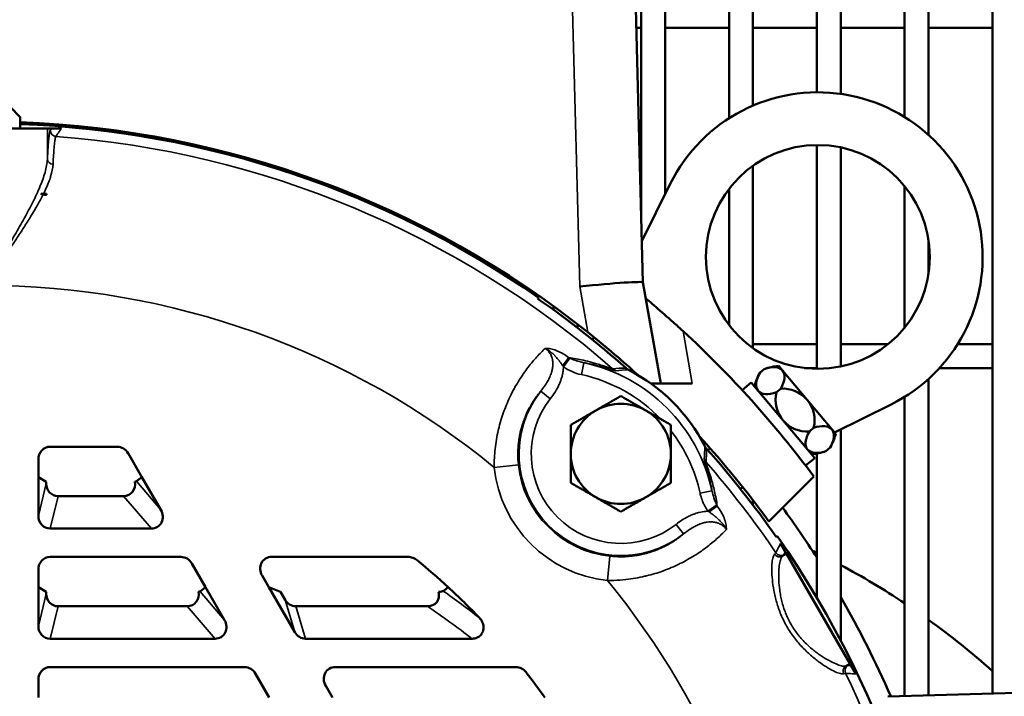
# Model space of a CAD drawing. Header units: inches. Extents: x 1 to 237, y 4 to 150.
# Tile 65 of 166: x 58.5 to 63.35, y 118.12 to 121.46. Entities that reach past the tile are written whole.
import ezdxf

# ---------------------------------------------------------------- set-up
doc = ezdxf.new("R2010")
doc.units = ezdxf.units.IN
doc.header["$LTSCALE"] = 7
doc.header["$MEASUREMENT"] = 0
for name, color, linetype, lineweight in [('Dimension (ANSI)', 7, 'Continuous', 25), ('Visible (ANSI)', 7, 'Continuous', 50), ('Visible Narrow (ANSI)', 7, 'Continuous', 35)]:
    doc.layers.add(name, color=color, linetype=linetype, lineweight=lineweight)
doc.styles.add('Dimension Text', font='tahoma.ttf')
doc.dimstyles.new('Dual Dimension', dxfattribs={"dimscale": 7, "dimtxt": 0.12, "dimasz": 0.098425, "dimexe": 0.125, "dimexo": 0.0625, "dimgap": 0.031496, "dimtad": 0, "dimtih": 1, "dimtoh": 1, "dimrnd": 1e-08, "dimzin": 4, "dimdsep": 46, "dimtxsty": 'Dimension Text', "dimcen": 0.09, "dimdle": 0.393701, "dimclrd": 256, "dimclre": 256, "dimclrt": 256, "dimadec": 0, "dimazin": 1, "dimtfac": 1, "dimtofl": 0, "dimtmove": 0, "dimatfit": 3, "dimfxl": 1, "dimtolj": 1, "dimtzin": 4, "dimlwd": -1, "dimlwe": -1, "dimarcsym": 0})

# ---------------------------------------------------------------- blocks, each defined once
blk = doc.blocks.new('*D9')
at = {"layer": 'Defpoints', "color": 0, "transparency": 16777216}
for p in [(66.3071, 137.1022), (66.3071, 126.7502), (31.7642, 110.5335)]:
    blk.add_point(p, dxfattribs=at)
at = {"layer": 'Dimension (ANSI)', "transparency": 16777216}
for p, q in [((31.7642, 110.971), (31.7642, 137.9772)), ((66.3071, 127.1877), (66.3071, 137.9772)), ((32.4532, 137.1022), (45.1175, 137.1022)), ((65.6181, 137.1022), (52.9538, 137.1022))]:
    blk.add_line(p, q, dxfattribs=at)
for points in [[(32.4532, 137.217), (32.4532, 136.9874), (31.7642, 137.1022)], [(65.6181, 137.217), (65.6181, 136.9874), (66.3071, 137.1022)]]:
    blk.add_solid(points, dxfattribs=at)
at = {"layer": 'Dimension (ANSI)', "transparency": 16777216, "insert": (49.0356, 137.1022), "char_height": 0.84, "attachment_point": 5, "style": 'Dimension Text'}
blk.add_mtext('\\A1;{\\H3.0x;(}\\S34.54^ 877.4 mm;{\\H3.0x;)}', dxfattribs=at)

msp = doc.modelspace()

# ---------------------------------------------------------------- linework, layer by layer
at = {"layer": 'Visible (ANSI)'}
for p, q in [((61.563, 120.4663), (61.563, 126.8093)), ((61.6811, 120.5999), (61.6811, 126.8093)), ((61.9961, 120.9737), (61.9961, 126.8093)), ((62.1142, 121.0362), (62.1142, 126.8093)), ((62.4291, 121.102), (62.4291, 126.8093)), ((62.5473, 121.0941), (62.5473, 126.8093)), ((62.8622, 120.9803), (62.8622, 126.8093)), ((62.9803, 120.8915), (62.9803, 126.8093)), ((63.2953, 118.133), (63.2953, 126.8093)), ((61.5129, 122.3815), (61.5709, 120.1636)), ((61.538, 121.4202), (61.563, 121.4202)), ((61.6811, 121.4202), (61.9961, 121.4202)), ((62.1142, 121.4202), (62.4291, 121.4202)), ((62.5473, 121.4202), (62.8622, 121.4202)), ((62.9803, 121.4202), (63.2953, 121.4202)), ((58.4487, 121.0298), (58.4986, 120.9799)), ((58.4986, 120.9799), (58.4986, 120.9799)), ((58.4986, 120.9799), (58.4986, 120.9232)), ((58.5315, 120.9439), (58.5315, 120.9526)), ((58.6496, 120.9372), (58.6496, 120.946)), ((58.0128, 120.9232), (58.6324, 120.9232)), ((58.6533, 120.9232), (58.6324, 120.9232)), ((58.6533, 120.9232), (58.7018, 120.9232)), ((58.9646, 120.9051), (58.9646, 120.9139)), ((59.0827, 120.8875), (59.0827, 120.8963)), ((59.3976, 120.8258), (59.3976, 120.8347)), ((62.4291, 119.7365), (62.4291, 120.8415)), ((62.5473, 119.7481), (62.5473, 120.8298)), ((59.5158, 120.7969), (59.5158, 120.8059)), ((62.1142, 119.8388), (62.1142, 120.7392)), ((59.8307, 120.7038), (59.8307, 120.713)), ((59.9488, 120.6628), (59.9488, 120.672)), ((61.5656, 120.3675), (61.7064, 120.6508)), ((62.8622, 119.9393), (62.8622, 120.6386)), ((58.6275, 120.6), (58.6274, 120.5998)), ((58.6274, 120.5998), (58.6274, 120.5959)), ((61.9961, 119.9527), (61.9961, 120.6253)), ((60.2638, 120.5357), (60.2638, 120.5453)), ((60.3819, 120.4812), (60.3819, 120.4908)), ((62.9803, 120.2037), (62.9803, 120.3742)), ((60.6969, 120.3158), (60.6969, 120.3258)), ((60.815, 120.2457), (60.815, 120.256)), ((61.5709, 120.1637), (61.6591, 119.6636)), ((61.1299, 120.028), (61.1299, 120.0459)), ((61.248, 119.9391), (61.248, 119.9574)), ((61.3231, 119.8795), (61.3297, 119.8928)), ((62.1142, 119.8585), (62.4291, 119.8585)), ((62.5473, 119.8585), (62.7808, 119.8585)), ((63.1241, 119.8585), (63.2953, 119.8585)), ((62.1698, 119.7355), (62.1489, 119.7179)), ((62.2598, 119.7284), (62.241, 119.7509)), ((62.2598, 119.7284), (62.3817, 119.5832)), ((62.3688, 119.7404), (62.4291, 119.7404)), ((63.0345, 119.7404), (63.2953, 119.7404)), ((61.6111, 119.6636), (61.6591, 119.6636)), ((61.8148, 119.6636), (61.6591, 119.6636)), ((62.1055, 119.6693), (62.0608, 119.6317)), ((62.4186, 119.2962), (62.1055, 119.6693)), ((62.9803, 118.1247), (62.9803, 119.6865)), ((62.2511, 119.6386), (62.2301, 119.621)), ((62.5036, 119.4379), (62.3817, 119.5832)), ((62.8622, 118.1216), (62.8622, 119.5976)), ((62.7962, 119.5609), (62.5169, 119.4221)), ((62.4136, 119.4449), (62.3927, 119.4273)), ((62.5225, 119.4154), (62.5036, 119.4379)), ((62.5473, 118.3947), (62.5473, 119.4372)), ((58.977, 119.3522), (58.6471, 119.3522)), ((61.8916, 119.3351), (61.9027, 119.3444)), ((62.4949, 119.348), (62.474, 119.3304)), ((58.5881, 119.2895), (58.5881, 119.2022)), ((59.0992, 119.2022), (59.0315, 119.3194)), ((62.4186, 119.2962), (62.3738, 119.2587)), ((62.4291, 118.6065), (62.4291, 119.3183)), ((58.6266, 119.1791), (58.5881, 119.2022)), ((58.5881, 119.2022), (58.5881, 119.0101)), ((58.6266, 119.1791), (58.6266, 119.1703)), ((59.0992, 119.2022), (59.0716, 119.1817)), ((59.1928, 119.04), (59.0992, 119.2022)), ((62.4138, 119.2054), (62.192, 118.9836)), ((62.0523, 119.1436), (62.0634, 119.1529)), ((58.685, 119.1083), (59.0089, 119.1083)), ((62.1142, 119.0641), (62.1142, 119.0879)), ((58.6465, 118.9482), (59.1458, 118.9482)), ((62.2502, 118.8744), (62.2738, 118.8335)), ((59.291, 118.8082), (58.6471, 118.8082)), ((60.4124, 118.8082), (59.7391, 118.8082)), ((62.2801, 118.8226), (62.2738, 118.8335)), ((62.2801, 118.8226), (62.5924, 118.2817)), ((58.5881, 118.7455), (58.5881, 118.6582)), ((59.4132, 118.6582), (59.3455, 118.7754)), ((59.6919, 118.7155), (59.725, 118.6582)), ((58.6266, 118.6351), (58.5881, 118.6582)), ((58.5881, 118.6582), (58.5881, 118.4661)), ((59.4132, 118.6582), (59.3857, 118.6377)), ((59.5069, 118.496), (59.4132, 118.6582)), ((59.7828, 118.6351), (59.725, 118.6582)), ((59.725, 118.6582), (59.8531, 118.4362)), ((58.6266, 118.6351), (58.6266, 118.6263)), ((59.7828, 118.6351), (59.8051, 118.5964)), ((58.685, 118.5643), (59.3229, 118.5643)), ((59.8586, 118.5643), (60.5078, 118.5643)), ((58.6465, 118.4042), (59.4599, 118.4042)), ((59.9066, 118.4042), (60.728, 118.4042)), ((59.6051, 118.2642), (58.6471, 118.2642)), ((60.9441, 118.2642), (60.0532, 118.2642)), ((62.5987, 118.2708), (62.5924, 118.2817)), ((62.5987, 118.2708), (62.6223, 118.2299)), ((59.7273, 118.1142), (59.6596, 118.2314)), ((58.5881, 118.2015), (58.5881, 118.1142)), ((60.006, 118.1715), (60.0391, 118.1142)), ((62.78, 118.1195), (63.6878, 118.1433))]:
    msp.add_line(p, q, dxfattribs=at)
msp.add_circle((62.4344, 120.289), 0.5525, dxfattribs=at)
for centre, radius, start, end in [((62.4344, 120.289), 0.813, 296.425, 153.575), ((58.3226, 116.1772), 4.78, 51.4802, 87.8896), ((58.3226, 116.1772), 4.7713, 55.0722, 87.8857), ((58.3226, 116.1772), 4.4332, 86.0573, 86.4083), ((58.3226, 116.1772), 4.4292, 86.0538, 86.2615), ((58.3226, 116.1772), 4.4333, 86.056, 86.2392), ((58.3226, 116.1772), 4.7655, 48.3815, 55.0438), ((58.3226, 116.1772), 5.09, 36.5083, 47.3815), ((58.3226, 116.1772), 4.4347, 53.05796341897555, 53.05799755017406), ((58.3226, 116.1772), 4.7555, 48.357, 48.3571), ((61.5277, 119.7848), 0.0602, 228.3843, 242.9298), ((58.3226, 116.1772), 4.7626, 48.2645329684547, 48.26454530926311), ((61.1068, 118.9614), 0.8645, 27.0729, 62.9271), ((62.3817, 119.5832), 0.269, 149.9517, 165.5067), ((62.262, 119.4827), 0.269, 94.4933, 110.0483), ((62.3817, 119.5832), 0.1562, 165.9808, 220), ((62.262, 119.4827), 0.1562, 40, 94.0192), ((62.262, 119.4827), 0.1562, 345.9808, 40), ((61.4622, 119.3167), 0.2472, 120, 180), ((61.4622, 119.3167), 0.2472, 60, 120), ((61.4622, 119.3167), 0.2472, 0, 60), ((62.3817, 119.5832), 0.1562, 220, 274.0192), ((58.3226, 116.1772), 4.78, 35.9531, 42.4391), ((62.262, 119.4827), 0.269, 329.9517, 345.5067), ((58.3226, 116.1772), 4.7555, 41.6429, 41.643), ((61.9303, 119.3823), 0.0602, 207.0702, 221.6157), ((58.3226, 116.1772), 4.7626, 41.73545469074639, 41.73546703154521), ((58.3226, 116.1772), 4.7655, 34.9562, 41.6185), ((62.3817, 119.5832), 0.269, 274.4933, 290.0483), ((61.4622, 119.3167), 0.2472, 180, 240), ((61.4622, 119.3167), 0.2472, 300, 0), ((61.4622, 119.3167), 0.2472, 240, 300), ((58.3226, 116.1772), 4.875, 32.6093, 36.1309), ((58.3226, 116.1772), 4.7713, 0.3854, 34.9278), ((58.3226, 116.1772), 4.4347, 36.9419, 36.942), ((60.7154, 115.3532), 3.875, 63.752, 64.1299), ((58.3226, 116.1772), 3.375, 47.3166, 50.7805), ((58.3226, 116.1772), 4.6565, 33.46327194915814, 33.46334199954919), ((58.3226, 116.1772), 4.6558, 33.4491, 33.4492), ((60.7154, 115.3532), 3.875, 56.357, 61.7879), ((58.3226, 116.1772), 3.375, 43.6645, 47.3166), ((58.3226, 116.1772), 4.875, 23.4844, 29.9349), ((60.7154, 115.3532), 3.875, 48.258, 54.2325), ((58.3226, 116.1772), 3.375, 35.0244, 37.6351)]:
    msp.add_arc(centre, radius, start, end, dxfattribs=at)
for centre, major_axis, ratio, start_param, end_param in [((58.6289, 120.6486), (0.0243, 0.0498), 0.560317, 2.978081, 3.366905), ((58.604, 120.5991), (-0.0334, 0.0015), 0.069838, 4.430484, 4.825751), ((58.6481, 120.1371), (0, 0.7496), 0.034825, 0.905184, 0.912147), ((61.2596, 120.1323), (0.3113, 0.0313), 0.034629, 0.002573, 1.567309), ((326.9699, -78.1994), (-265.7501, 198.6559), 0.051623, 0.02297, 0.023302), ((62.2598, 119.7284), (-0.1197, -0.1004), 0.5, 5.340372, 6.283185), ((62.1401, 119.628), (0.1197, 0.1004), 0.5, 0, 0.942813), ((62.1401, 119.628), (0.1197, 0.1004), 0.5, 5.340372, 6.283185), ((62.2598, 119.7284), (-0.1197, -0.1004), 0.5, 0, 0.942813), ((62.5036, 119.4379), (-0.1197, -0.1004), 0.5, 5.340372, 6.283185), ((62.3839, 119.3374), (0.1197, 0.1004), 0.5, 0, 0.942813), ((62.3839, 119.3374), (0.1197, 0.1004), 0.5, 5.340372, 6.283185), ((58.6482, 119.2883), (-0.0091, 0.0633), 0.938555, 6.148857, 7.701753), ((58.98, 119.2883), (-0.0245, 0.0596), 0.93054, 4.8558, 5.917828), ((62.5036, 119.4379), (-0.1197, -0.1004), 0.5, 0, 0.942813), ((59.0025, 119.1722), (-0.0432, 0.0506), 0.901928, 2.484745, 4.164495), ((58.9973, 119.1782), (0.0749, 0.0045), 0.089142, 5.802645, 6.147341), ((58.6868, 119.1722), (0.015, 0.0623), 0.936533, 1.822036, 3.363019), ((59.1394, 119.012), (-0.0432, 0.0506), 0.901928, 2.484745, 4.509191), ((58.6483, 119.012), (0.015, 0.0623), 0.936533, 1.822036, 3.363019), ((-136.0539, 384.8244), (198.6559, -265.7501), 0.051623, 6.259883, 6.260215), ((58.6482, 118.7443), (-0.0091, 0.0633), 0.938555, 6.148857, 7.701753), ((59.2941, 118.7443), (-0.0245, 0.0596), 0.93054, 4.8558, 5.917828), ((59.7446, 118.7443), (-0.0393, 0.0529), 0.9107, 5.687919, 7.72694), ((58.6868, 118.6282), (0.015, 0.0623), 0.936533, 1.822036, 3.363019), ((59.3166, 118.6282), (-0.0432, 0.0506), 0.901928, 2.484745, 4.164495), ((59.3114, 118.6342), (0.0749, 0.0045), 0.089142, 5.802645, 6.147341), ((59.8563, 118.6282), (-0.0184, 0.0615), 0.934792, 1.818701, 2.868359), ((58.6483, 118.468), (0.015, 0.0623), 0.936533, 1.822036, 3.363019), ((59.4535, 118.468), (-0.0432, 0.0506), 0.901928, 2.484745, 4.509191), ((59.9043, 118.468), (-0.0184, 0.0615), 0.934792, 1.818701, 2.868359), ((58.6482, 118.2003), (-0.0091, 0.0633), 0.938555, 6.148857, 7.701753), ((59.6082, 118.2003), (-0.0245, 0.0596), 0.93054, 4.8558, 5.917828), ((60.0587, 118.2003), (-0.0393, 0.0529), 0.9107, 5.687919, 7.72694), ((60.9485, 118.2004), (-0.0333, 0.056), 0.921373, 4.843239, 5.782234)]:
    msp.add_ellipse(centre, major_axis=major_axis, ratio=ratio, start_param=start_param, end_param=end_param, dxfattribs=at)
for points, knots in [([(58.4986, 120.9799), (58.4986, 120.9799), (58.4984, 120.98), (58.4977, 120.9806), (58.4972, 120.981), (58.4963, 120.9818), (58.4961, 120.9819), (58.4959, 120.9821)], [0.1009938, 0.1009938, 0.1009938, 0.1009938, 0.11238276, 0.11238276, 0.12377172, 0.12377172, 0.12704893, 0.12704893, 0.12704893, 0.12704893]), ([(61.5849, 120.0843), (61.5849, 120.0843), (61.5862, 120.0832), (61.5913, 120.0789), (61.5951, 120.0757), (61.6095, 120.0636), (61.6232, 120.052), (61.6616, 120.0191), (61.6912, 119.9933), (61.7375, 119.9517), (61.7535, 119.9372), (61.7691, 119.9228)], [-1.9832353, -1.9832353, -1.9832353, -1.9832353, -1.8945654, -1.8945654, -1.8058954, -1.8058954, -1.6285556, -1.6285556, -1.3251337, -1.3251337, -1.1712785, -1.1712785, -1.1712785, -1.1712785]), ([(61.5482, 119.7048), (61.5182, 119.7322), (61.4848, 119.762), (61.4007, 119.8347), (61.3485, 119.878), (61.2995, 119.917)], [-2.3030204, -2.3030204, -2.3030204, -2.3030204, -1.9642661, -1.9642661, -1.4884834, -1.4884834, -1.4884834, -1.4884834]), ([(60.4124, 118.8082), (60.4203, 118.8082), (60.4281, 118.8067), (60.4432, 118.8011), (60.4503, 118.797), (60.4566, 118.7919)], [-0.1223026, -0.1223026, -0.1223026, -0.1223026, -0.0620396, -0.0620396, 0, 0, 0, 0]), ([(60.5078, 118.5643), (60.5131, 118.5643), (60.5184, 118.5649), (60.5292, 118.5675), (60.5346, 118.5697), (60.5451, 118.5759), (60.5499, 118.5801), (60.558, 118.5905), (60.5611, 118.5965), (60.5643, 118.6082), (60.565, 118.6136), (60.5647, 118.6245), (60.5639, 118.6299), (60.5624, 118.6351)], [0, 0, 0, 0, 0.040516, 0.040516, 0.0846025, 0.0846025, 0.1336413, 0.1336413, 0.1850294, 0.1850294, 0.2264165, 0.2264165, 0.2678925, 0.2678925, 0.2678925, 0.2678925]), ([(60.5624, 118.6351), (60.568, 118.6358), (60.573, 118.6365), (60.5808, 118.638), (60.584, 118.6388), (60.585, 118.6395)], [-0.2191708, -0.2191708, -0.2191708, -0.2191708, -0.1095854, -0.1095854, 0, 0, 0, 0]), ([(60.7641, 118.5074), (60.7701, 118.5011), (60.7751, 118.4938), (60.7819, 118.4786), (60.7839, 118.4709), (60.785, 118.4559), (60.7842, 118.4487), (60.7801, 118.4353), (60.7767, 118.4291), (60.7681, 118.4188), (60.763, 118.4146), (60.7526, 118.4089), (60.7476, 118.407), (60.7377, 118.4047), (60.7329, 118.4042), (60.728, 118.4042)], [-0.361515, -0.361515, -0.361515, -0.361515, -0.2953238, -0.2953238, -0.2351091, -0.2351091, -0.1807575, -0.1807575, -0.1276237, -0.1276237, -0.0775837, -0.0775837, -0.037204, -0.037204, 0, 0, 0, 0])]:
    msp.add_open_spline(points, degree=3, knots=knots, dxfattribs=at)
for points, weights in [([(61.3385, 119.5308), (61.3959, 119.564), (61.4622, 119.6022)], [1.49417609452, 1.49417609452, 1.38689907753]), ([(61.4622, 119.6022), (61.5284, 119.564), (61.5858, 119.5308)], [1.38689907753, 1.49417609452, 1.49417609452]), ([(61.2149, 119.4595), (61.2812, 119.4977), (61.3385, 119.5308)], [1.38689907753, 1.49417609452, 1.49417609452]), ([(61.5858, 119.5308), (61.6432, 119.4977), (61.7094, 119.4595)], [1.49417609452, 1.49417609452, 1.38689907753]), ([(61.2149, 119.3167), (61.2149, 119.383), (61.2149, 119.4595)], [1.49417609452, 1.49417609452, 1.38689907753]), ([(61.7094, 119.4595), (61.7094, 119.383), (61.7094, 119.3167)], [1.38689907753, 1.49417609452, 1.49417609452]), ([(61.2149, 119.174), (61.2149, 119.2505), (61.2149, 119.3167)], [1.38689907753, 1.49417609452, 1.49417609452]), ([(61.7094, 119.3167), (61.7094, 119.2505), (61.7094, 119.174)], [1.49417609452, 1.49417609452, 1.38689907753]), ([(61.3385, 119.1026), (61.2812, 119.1357), (61.2149, 119.174)], [1.49417609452, 1.49417609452, 1.38689907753]), ([(61.7094, 119.174), (61.6432, 119.1357), (61.5858, 119.1026)], [1.38689907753, 1.49417609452, 1.49417609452]), ([(61.4622, 119.0312), (61.3959, 119.0695), (61.3385, 119.1026)], [1.38689907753, 1.49417609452, 1.49417609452]), ([(61.5858, 119.1026), (61.5284, 119.0695), (61.4622, 119.0312)], [1.49417609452, 1.49417609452, 1.38689907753])]:
    msp.add_rational_spline(points, weights, degree=2, dxfattribs=at)
msp.add_open_spline([(60.6107, 118.6582), (60.6021, 118.6519), (60.5936, 118.6457), (60.585, 118.6395)], degree=3, dxfattribs=at)
at = {"layer": 'Visible Narrow (ANSI)'}
for p, q in [((61.2596, 120.1432), (61.201, 122.3842)), ((58.4986, 120.9232), (58.4986, 120.9799)), ((58.6324, 120.7714), (58.6324, 120.9232)), ((61.2995, 119.917), (61.2596, 120.1432)), ((61.7691, 119.9228), (61.8148, 119.6636)), ((61.2102, 119.7897), (61.1789, 119.7467)), ((61.2802, 119.7665), (61.2675, 119.7079)), ((61.0668, 119.6261), (61.114, 119.5891)), ((60.9568, 119.2629), (60.8376, 119.2502)), ((59.0716, 119.1817), (59.1928, 119.04)), ((58.5881, 119.0101), (58.6266, 119.1703)), ((61.912, 119.1347), (61.8534, 119.1221)), ((58.685, 119.1083), (58.6465, 118.9482)), ((59.1458, 118.9482), (59.0089, 119.1083)), ((61.9352, 119.0648), (61.8921, 119.0334)), ((61.7715, 118.9213), (61.7346, 118.9686)), ((61.865, 118.841), (61.865, 118.841)), ((61.4084, 118.8114), (61.3957, 118.6921)), ((62.2595, 118.8114), (62.2801, 118.8226)), ((58.5881, 118.4661), (58.6266, 118.6263)), ((59.3857, 118.6377), (59.5069, 118.496)), ((59.8531, 118.4362), (59.8051, 118.5964)), ((58.685, 118.5643), (58.6465, 118.4042)), ((59.4599, 118.4042), (59.3229, 118.5643)), ((59.8586, 118.5643), (59.9066, 118.4042)), ((62.5724, 118.2694), (62.5924, 118.2817))]:
    msp.add_line(p, q, dxfattribs=at)
for centre, radius, start, end in [((58.3226, 116.1772), 4.72, 48.9582, 85.7242), ((58.3226, 116.1772), 3.971, 50.7033, 90), ((61.1068, 118.9614), 0.8236, 12.1481, 77.8519), ((61.1068, 118.9614), 0.7636, 43.6178, 77.8519), ((61.4622, 119.3167), 0.502, 141.96, 308.04), ((61.4622, 119.3167), 0.4421, 141.96, 308.04), ((61.1068, 118.9614), 0.7636, 12.1481, 37.8996), ((58.3226, 116.1772), 4.72, 34.1751, 41.0418), ((61.4622, 119.3167), 0.6281, 186.0766, 263.9234), ((61.4622, 119.3167), 0.5082, 186.0766, 263.9234), ((58.3226, 116.1772), 4.72, 33.68106351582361, 33.68108504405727), ((58.3226, 116.1772), 3.971, 330, 39.2967), ((58.3226, 116.1772), 4.72, 334.2758, 25.8249)]:
    msp.add_arc(centre, radius, start, end, dxfattribs=at)
for centre, major_axis, ratio, start_param, end_param in [((58.6768, 120.9139), (-0.0246, 0.0172), 0.998148, 0.611066, 2.105551), ((58.6624, 120.7714), (-0.03, 0.0015), 0.81502, 0.060267, 1.550674), ((61.1721, 119.7517), (0.0362, 0.0479), 0.045487, 4.746926, 5.76702), ((61.2756, 119.7884), (0.1753, -0.0767), 0.137378, 4.356265, 4.390911), ((61.2574, 119.8002), (-0.0875, 0.1278), 0.613641, 1.530871, 1.570052), ((61.4611, 119.7823), (-0.0059, 0.0597), 0.997418, 2.325021, 2.634095), ((61.9278, 119.3157), (-0.0597, 0.0059), 0.997418, 0.507498, 0.816572), ((61.9457, 119.1119), (-0.1278, 0.0875), 0.613641, 1.571541, 1.610722), ((61.8972, 119.0266), (0.0479, 0.0362), 0.045487, 0.516165, 1.536259), ((61.9338, 119.1302), (0.0767, -0.1753), 0.137378, 5.033867, 5.068513), ((61.5708, 118.4762), (0.6569, 0.3539), 0.036039, 6.11599, 6.23429), ((62.2452, 118.8378), (0.0194, -0.0229), 0.985425, 4.608883, 6.076629), ((62.2524, 118.8453), (-0.0269, 0.0132), 0.998185, 1.053515, 2.523609), ((61.5852, 118.4505), (0.6817, 0.3701), 0.034888, 6.115768, 6.234116), ((58.8863, 116.0253), (2.6834, -2.328), 0.875644, 1.629426, 1.692143), ((58.3226, 115.1347), (0, 4.1025), 0.970681, 5.634635, 5.702337), ((62.5881, 118.2439), (-0.0102, 0.0282), 0.985425, 0.206556, 1.674302), ((62.5982, 118.2463), (-0.002, -0.0299), 0.998185, 3.759577, 5.22967), ((61.9226, 117.866), (0.6614, 0.4053), 0.034888, 0.049069, 0.167417), ((61.9377, 117.8407), (0.6349, 0.3919), 0.036039, 0.048895, 0.167195)]:
    msp.add_ellipse(centre, major_axis=major_axis, ratio=ratio, start_param=start_param, end_param=end_param, dxfattribs=at)
for points, knots in [([(58.6324, 120.7714), (58.6335, 120.7928), (58.6346, 120.8119), (58.6357, 120.8288), (58.6363, 120.8372), (58.6369, 120.845), (58.6375, 120.8523), (58.6381, 120.8596), (58.6387, 120.8662), (58.6393, 120.8722), (58.6417, 120.8962), (58.6442, 120.9102), (58.6468, 120.9139)], [0, 0, 0, 0, 0.00280378, 0.00280378, 0.00280378, 0.00420568, 0.00420568, 0.00420568, 0.00560757, 0.00560757, 0.00560757, 0.01121514, 0.01121514, 0.01121514, 0.01121514]), ([(58.6745, 120.884), (58.6736, 120.8826), (58.6726, 120.8798), (58.6707, 120.8714), (58.6698, 120.8657), (58.6683, 120.8543), (58.6677, 120.8494), (58.6664, 120.8367), (58.6657, 120.8284), (58.6646, 120.8138), (58.6641, 120.8082), (58.6629, 120.7898), (58.6621, 120.7762), (58.6611, 120.7566), (58.6608, 120.7519), (58.6606, 120.747)], [0, 0, 0, 0, 0.00204044, 0.00204044, 0.00409413, 0.00409413, 0.00534421, 0.00534421, 0.00704011, 0.00704011, 0.00801632, 0.00801632, 0.01005832, 0.01005832, 0.01068843, 0.01068843, 0.01068843, 0.01068843]), ([(58.7018, 120.9232), (58.7011, 120.9222), (58.7004, 120.9212), (58.6997, 120.9202), (58.6969, 120.9162), (58.6942, 120.9122), (58.6914, 120.9082), (58.6858, 120.9002), (58.6802, 120.8921), (58.6745, 120.884)], [0, 0, 0, 0, 0.001524, 0.001524, 0.001524, 0.00762, 0.00762, 0.00762, 0.01998114, 0.01998114, 0.01998114, 0.01998114]), ([(58.3226, 120.1482), (58.3311, 120.1622), (58.3396, 120.1763), (58.3565, 120.2044), (58.365, 120.2184), (58.3902, 120.2602), (58.407, 120.2879), (58.4399, 120.3431), (58.4562, 120.3706), (58.4881, 120.4254), (58.5037, 120.4527), (58.5332, 120.5064), (58.5474, 120.533), (58.5733, 120.5848), (58.5852, 120.6103), (58.6059, 120.6599), (58.6147, 120.6839), (58.6274, 120.7295), (58.6315, 120.7511), (58.6324, 120.7714)], [-0.00563595, -0.00563595, -0.00563595, -0.00563595, -0.00438664, -0.00438664, -0.00313733, -0.00313733, -0.0006387, -0.0006387, 0.00185992, 0.00185992, 0.00435855, 0.00435855, 0.00685717, 0.00685717, 0.0093558, 0.0093558, 0.01185443, 0.01185443, 0.01435305, 0.01435305, 0.01435305, 0.01435305]), ([(58.6606, 120.747), (58.6597, 120.7278), (58.6554, 120.7075), (58.6487, 120.686), (58.6479, 120.6834), (58.647, 120.6808), (58.6462, 120.6782), (58.6434, 120.6699), (58.6402, 120.6613), (58.6367, 120.6526), (58.6322, 120.6412), (58.6271, 120.6297), (58.6216, 120.6179), (58.619, 120.6123), (58.6162, 120.6066), (58.6134, 120.6009)], [0, 0, 0, 0, 0.002485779, 0.002485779, 0.002485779, 0.002782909, 0.002782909, 0.002782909, 0.003734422, 0.003734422, 0.003734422, 0.004975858, 0.004975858, 0.004975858, 0.005565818, 0.005565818, 0.005565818, 0.005565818]), ([(58.6114, 120.5969), (58.5941, 120.5624), (58.5736, 120.5267), (58.54, 120.4717), (58.5284, 120.4532), (58.5044, 120.4158), (58.492, 120.3969), (58.4543, 120.3402), (58.4285, 120.3022), (58.3891, 120.2448), (58.3759, 120.2256), (58.3494, 120.187), (58.336, 120.1676), (58.3226, 120.1482)], [0, 0, 0, 0, 0.00359594, 0.00359594, 0.00539392, 0.00539392, 0.00719189, 0.00719189, 0.01078783, 0.01078783, 0.0125858, 0.0125858, 0.01438378, 0.01438378, 0.01438378, 0.01438378]), ([(60.8376, 119.2502), (60.837, 119.2813), (60.8385, 119.3118), (60.8418, 119.3422), (60.8435, 119.3576), (60.8456, 119.3731), (60.8483, 119.3885), (60.8509, 119.4039), (60.854, 119.4191), (60.8576, 119.4343), (60.8579, 119.4357), (60.8582, 119.437), (60.8586, 119.4384), (60.862, 119.4529), (60.8659, 119.4671), (60.8701, 119.4811), (60.8703, 119.4819), (60.8706, 119.4827), (60.8708, 119.4835), (60.8749, 119.4969), (60.8792, 119.5101), (60.8839, 119.5229), (60.8843, 119.5242), (60.8848, 119.5255), (60.8853, 119.5268), (60.8901, 119.54), (60.8952, 119.553), (60.9006, 119.5656), (60.9065, 119.5795), (60.9127, 119.5929), (60.9191, 119.6062), (60.9194, 119.6067), (60.9197, 119.6073), (60.92, 119.6079), (60.9255, 119.619), (60.9312, 119.63), (60.937, 119.6406), (60.9379, 119.6422), (60.9389, 119.6439), (60.9398, 119.6455), (60.9465, 119.6576), (60.9534, 119.6692), (60.9604, 119.6803), (60.9676, 119.692), (60.9751, 119.7032), (60.9825, 119.7139), (60.9895, 119.724), (60.9966, 119.7336), (61.0037, 119.743), (61.0041, 119.7435), (61.0045, 119.744), (61.0049, 119.7446), (61.0119, 119.7536), (61.0189, 119.7623), (61.0258, 119.7706), (61.0331, 119.7793), (61.0403, 119.7876), (61.0475, 119.7955), (61.0618, 119.8112), (61.0758, 119.8252), (61.0891, 119.8377)], [0, 0, 0, 0, 0.00233681, 0.00233681, 0.00233681, 0.00352771, 0.00352771, 0.00352771, 0.00472083, 0.00472083, 0.00472083, 0.0048295, 0.0048295, 0.0048295, 0.00597045, 0.00597045, 0.00597045, 0.00603688, 0.00603688, 0.00603688, 0.00713353, 0.00713353, 0.00713353, 0.00724425, 0.00724425, 0.00724425, 0.0083709, 0.0083709, 0.0083709, 0.00960567, 0.00960567, 0.00960567, 0.009659, 0.009659, 0.009659, 0.01070326, 0.01070326, 0.01070326, 0.01086638, 0.01086638, 0.01086638, 0.01206785, 0.01206785, 0.01206785, 0.01331708, 0.01331708, 0.01331708, 0.0144885, 0.0144885, 0.0144885, 0.01455554, 0.01455554, 0.01455554, 0.01569588, 0.01569588, 0.01569588, 0.01690325, 0.01690325, 0.01690325, 0.019318, 0.019318, 0.019318, 0.019318]), ([(61.0668, 119.6261), (61.0732, 119.6341), (61.0793, 119.6423), (61.0905, 119.6584), (61.0956, 119.6663), (61.1043, 119.6814), (61.1081, 119.6886), (61.1122, 119.6977), (61.1129, 119.6993), (61.1167, 119.7083), (61.1194, 119.7159), (61.122, 119.7255), (61.1225, 119.7274), (61.1244, 119.7355), (61.1255, 119.7419), (61.1264, 119.7519), (61.1266, 119.7555), (61.1267, 119.7651), (61.1263, 119.7711), (61.1248, 119.781), (61.124, 119.7848), (61.1212, 119.7949), (61.1189, 119.8009), (61.1143, 119.8099), (61.1124, 119.813), (61.1066, 119.8214), (61.1025, 119.8261), (61.0952, 119.833), (61.0922, 119.8354), (61.0891, 119.8377)], [0, 0, 0, 0, 0.000797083, 0.000797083, 0.001526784, 0.001526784, 0.002155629, 0.002155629, 0.002290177, 0.002290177, 0.002905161, 0.002905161, 0.003053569, 0.003053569, 0.003546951, 0.003546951, 0.003816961, 0.003816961, 0.004283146, 0.004283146, 0.004580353, 0.004580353, 0.005065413, 0.005065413, 0.005343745, 0.005343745, 0.005820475, 0.005820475, 0.006107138, 0.006107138, 0.006107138, 0.006107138]), ([(61.1755, 119.7517), (61.1722, 119.7568), (61.1688, 119.7618), (61.1653, 119.7666), (61.1636, 119.7689), (61.1619, 119.7712), (61.1602, 119.7734), (61.1593, 119.7747), (61.1583, 119.776), (61.1573, 119.7772), (61.1534, 119.7822), (61.1494, 119.7871), (61.1452, 119.7918), (61.1426, 119.7947), (61.1399, 119.7977), (61.1372, 119.8005), (61.1367, 119.801), (61.1362, 119.8015), (61.1357, 119.802), (61.1315, 119.8065), (61.1271, 119.8107), (61.1225, 119.8147), (61.12, 119.8169), (61.1174, 119.8191), (61.1147, 119.8212), (61.1139, 119.8219), (61.113, 119.8225), (61.1122, 119.8232), (61.109, 119.8256), (61.1057, 119.8279), (61.1024, 119.8301), (61.0985, 119.8325), (61.0945, 119.8349), (61.0904, 119.837), (61.09, 119.8372), (61.0895, 119.8374), (61.0891, 119.8377)], [0, 0, 0, 0, 0.000456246, 0.000456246, 0.000456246, 0.000672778, 0.000672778, 0.000672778, 0.000797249, 0.000797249, 0.000797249, 0.001285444, 0.001285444, 0.001285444, 0.001594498, 0.001594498, 0.001594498, 0.001649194, 0.001649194, 0.001649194, 0.002125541, 0.002125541, 0.002125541, 0.002391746, 0.002391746, 0.002391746, 0.002476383, 0.002476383, 0.002476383, 0.002790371, 0.002790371, 0.002790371, 0.003149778, 0.003149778, 0.003149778, 0.003188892, 0.003188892, 0.003188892, 0.003188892]), ([(61.0891, 119.8377), (61.0935, 119.8377), (61.098, 119.8375), (61.1072, 119.8367), (61.1119, 119.836), (61.1169, 119.835), (61.1171, 119.8349), (61.1256, 119.8332), (61.134, 119.8307), (61.1436, 119.8271), (61.1448, 119.8266), (61.1461, 119.8261), (61.1464, 119.826), (61.1515, 119.8239), (61.1566, 119.8216), (61.1663, 119.8169), (61.171, 119.8143), (61.1759, 119.8116), (61.176, 119.8115), (61.1859, 119.8058), (61.1953, 119.7995), (61.2046, 119.7925)], [-0.000011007, -0.000011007, -0.000011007, -0.000011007, 0.000439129, 0.000439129, 0.000889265, 0.000889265, 0.000908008, 0.000908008, 0.001685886, 0.001685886, 0.001789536, 0.001789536, 0.001811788, 0.001811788, 0.002260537, 0.002260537, 0.002689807, 0.002689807, 0.002704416, 0.002704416, 0.003590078, 0.003590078, 0.003590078, 0.003590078]), ([(61.2046, 119.7925), (61.2294, 119.7889), (61.2534, 119.7844), (61.2765, 119.7792), (61.2768, 119.7791), (61.2915, 119.7757), (61.3055, 119.7722), (61.3269, 119.7664), (61.3347, 119.7642), (61.3423, 119.7619), (61.3424, 119.7619), (61.3525, 119.7589), (61.362, 119.7559), (61.3785, 119.7506), (61.3856, 119.7482), (61.393, 119.7457), (61.394, 119.7454), (61.395, 119.745), (61.3951, 119.745), (61.4, 119.7434), (61.4043, 119.7419), (61.4098, 119.7401), (61.4114, 119.7396), (61.4128, 119.7392), (61.4128, 119.7392), (61.4128, 119.7392), (61.4154, 119.7384), (61.4176, 119.7378), (61.4204, 119.7372), (61.4212, 119.7371), (61.4218, 119.7371)], [0.00116864, 0.00116864, 0.00116864, 0.00116864, 0.00371929, 0.00371929, 0.00375566, 0.00375566, 0.00536457, 0.00536457, 0.0063391, 0.0063391, 0.00634269, 0.00634269, 0.0076428, 0.0076428, 0.00875677, 0.00875677, 0.00892971, 0.00892971, 0.00894039, 0.00894039, 0.00981784, 0.00981784, 0.01022322, 0.01022322, 0.01022506, 0.01022506, 0.01022506, 0.0109631, 0.0109631, 0.01151673, 0.01151673, 0.01151673, 0.01151673]), ([(61.2102, 119.7897), (61.2182, 119.7858), (61.2263, 119.7824), (61.2346, 119.7794), (61.2378, 119.7782), (61.2409, 119.7771), (61.2442, 119.7761), (61.2443, 119.776), (61.2444, 119.776), (61.2445, 119.7759), (61.2527, 119.7733), (61.261, 119.7709), (61.2694, 119.7689), (61.273, 119.7681), (61.2766, 119.7673), (61.2802, 119.7665)], [0, 0, 0, 0, 0.000706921, 0.000706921, 0.000706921, 0.000979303, 0.000979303, 0.000979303, 0.0009902, 0.0009902, 0.0009902, 0.00168482, 0.00168482, 0.00168482, 0.0019804, 0.0019804, 0.0019804, 0.0019804]), ([(61.4374, 119.7272), (61.4365, 119.7271), (61.4348, 119.7274), (61.4313, 119.7282), (61.43, 119.7285), (61.426, 119.7296), (61.4229, 119.7305), (61.417, 119.7323), (61.4144, 119.7331), (61.4088, 119.7348), (61.4059, 119.7357), (61.3982, 119.738), (61.3934, 119.7394), (61.3864, 119.7415), (61.3845, 119.742), (61.3757, 119.7446), (61.3684, 119.7466), (61.3525, 119.7509), (61.3439, 119.7531), (61.3229, 119.7581), (61.3103, 119.7608), (61.2916, 119.7645), (61.2859, 119.7655), (61.2802, 119.7665)], [0, 0, 0, 0, 0.000952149, 0.000952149, 0.001380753, 0.001380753, 0.002201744, 0.002201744, 0.002751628, 0.002751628, 0.003302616, 0.003302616, 0.004107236, 0.004107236, 0.004403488, 0.004403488, 0.005459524, 0.005459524, 0.006605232, 0.006605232, 0.008147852, 0.008147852, 0.008806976, 0.008806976, 0.008806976, 0.008806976]), ([(61.1789, 119.7467), (61.1788, 119.7428), (61.1786, 119.739), (61.1782, 119.7351), (61.178, 119.7318), (61.1776, 119.7284), (61.1771, 119.725), (61.1761, 119.7178), (61.1748, 119.7107), (61.1731, 119.7037), (61.1724, 119.7009), (61.1716, 119.6981), (61.1709, 119.6953), (61.1677, 119.6841), (61.1637, 119.6733), (61.1591, 119.6627), (61.1583, 119.6609), (61.1575, 119.6591), (61.1566, 119.6573), (61.1453, 119.6329), (61.1307, 119.6104), (61.114, 119.5891)], [0.001213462, 0.001213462, 0.001213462, 0.001213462, 0.001503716, 0.001503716, 0.001503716, 0.001760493, 0.001760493, 0.001760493, 0.00230754, 0.00230754, 0.00230754, 0.002527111, 0.002527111, 0.002527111, 0.003401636, 0.003401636, 0.003401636, 0.003549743, 0.003549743, 0.003549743, 0.005589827, 0.005589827, 0.005589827, 0.005589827]), ([(61.2675, 119.7079), (61.2515, 119.7114), (61.2361, 119.7163), (61.2213, 119.7227), (61.2065, 119.7291), (61.1921, 119.737), (61.1789, 119.7467)], [0, 0, 0, 0, 0.001229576, 0.001229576, 0.001229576, 0.002459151, 0.002459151, 0.002459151, 0.002459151]), ([(61.0668, 119.6261), (61.0628, 119.6214), (61.0588, 119.6165), (61.052, 119.6078), (61.0492, 119.6042), (61.0441, 119.5972), (61.0418, 119.594), (61.035, 119.5842), (61.0306, 119.5775), (61.0257, 119.5696), (61.0251, 119.5687), (61.015, 119.5521), (61.0058, 119.5351), (60.9948, 119.5108), (60.9922, 119.5049), (60.9883, 119.4954), (60.987, 119.4919), (60.982, 119.4788), (60.9785, 119.4687), (60.9752, 119.458), (60.9751, 119.4574), (60.9705, 119.4424), (60.9668, 119.4275), (60.9626, 119.4068), (60.9616, 119.4014), (60.959, 119.3858), (60.9576, 119.3756), (60.9565, 119.3645), (60.9564, 119.3638), (60.9553, 119.352), (60.9546, 119.3409), (60.9541, 119.3254), (60.9541, 119.3211), (60.9541, 119.3167)], [0.001826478, 0.001826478, 0.001826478, 0.001826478, 0.002556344, 0.002556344, 0.003058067, 0.003058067, 0.00348204, 0.00348204, 0.004289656, 0.004289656, 0.004396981, 0.004396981, 0.006188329, 0.006188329, 0.006752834, 0.006752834, 0.007065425, 0.007065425, 0.007935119, 0.007935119, 0.007984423, 0.007984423, 0.009216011, 0.009216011, 0.009652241, 0.009652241, 0.0104476, 0.0104476, 0.010499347, 0.010499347, 0.011347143, 0.011347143, 0.011679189, 0.011679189, 0.011679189, 0.011679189]), ([(61.912, 119.1347), (61.911, 119.1405), (61.9099, 119.1462), (61.9063, 119.1648), (61.9035, 119.1774), (61.8985, 119.1984), (61.8963, 119.2071), (61.892, 119.223), (61.89, 119.2303), (61.887, 119.2408), (61.886, 119.2443), (61.883, 119.2544), (61.8811, 119.2605), (61.8785, 119.2689), (61.8778, 119.2714), (61.876, 119.2775), (61.875, 119.2806), (61.8731, 119.2877), (61.8725, 119.2907), (61.8727, 119.2919)], [0.002027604, 0.002027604, 0.002027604, 0.002027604, 0.00269546, 0.00269546, 0.004237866, 0.004237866, 0.005390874, 0.005390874, 0.006448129, 0.006448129, 0.007000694, 0.007000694, 0.008113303, 0.008113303, 0.008658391, 0.008658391, 0.009485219, 0.009485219, 0.010868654, 0.010868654, 0.010868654, 0.010868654]), ([(61.8826, 119.2763), (61.8825, 119.2751), (61.8832, 119.272), (61.8846, 119.2674), (61.886, 119.2629), (61.8881, 119.2568), (61.8905, 119.2496), (61.8905, 119.2496), (61.8905, 119.2495), (61.8905, 119.2494), (61.8953, 119.2351), (61.9013, 119.2171), (61.9073, 119.197), (61.9103, 119.187), (61.9133, 119.1764), (61.9162, 119.1655), (61.919, 119.1546), (61.9218, 119.1433), (61.9245, 119.1317), (61.9245, 119.1314), (61.9246, 119.1311), (61.9247, 119.1308), (61.9298, 119.108), (61.9344, 119.084), (61.938, 119.0592)], [0, 0, 0, 0, 0.00128333, 0.00128333, 0.00128333, 0.00257207, 0.00257207, 0.00257207, 0.00258553, 0.00258553, 0.00258553, 0.00517107, 0.00517107, 0.00517107, 0.00646383, 0.00646383, 0.00646383, 0.0077566, 0.0077566, 0.0077566, 0.00779186, 0.00779186, 0.00779186, 0.01034213, 0.01034213, 0.01034213, 0.01034213]), ([(61.912, 119.1347), (61.9144, 119.1226), (61.9176, 119.1107), (61.9214, 119.0991), (61.9236, 119.0924), (61.926, 119.0859), (61.9286, 119.0794), (61.9307, 119.0744), (61.9328, 119.0696), (61.9352, 119.0648)], [0, 0, 0, 0, 0.0009902, 0.0009902, 0.0009902, 0.001554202, 0.001554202, 0.001554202, 0.0019804, 0.0019804, 0.0019804, 0.0019804]), ([(61.8921, 119.0334), (61.8867, 119.0409), (61.8819, 119.0486), (61.8775, 119.0566), (61.8741, 119.0628), (61.8711, 119.0691), (61.8682, 119.0756), (61.8643, 119.0848), (61.8609, 119.0942), (61.858, 119.1039), (61.8562, 119.1099), (61.8547, 119.116), (61.8534, 119.1221)], [0, 0, 0, 0, 0.000691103, 0.000691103, 0.000691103, 0.001230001, 0.001230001, 0.001230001, 0.001988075, 0.001988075, 0.001988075, 0.002460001, 0.002460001, 0.002460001, 0.002460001]), ([(61.7346, 118.9686), (61.7531, 118.983), (61.7724, 118.9959), (61.7931, 119.0065), (61.7963, 119.0081), (61.7995, 119.0097), (61.8028, 119.0112), (61.8045, 119.012), (61.8062, 119.0128), (61.808, 119.0135), (61.8146, 119.0164), (61.8213, 119.0191), (61.8281, 119.0215), (61.8323, 119.0229), (61.8365, 119.0242), (61.8407, 119.0254), (61.8435, 119.0262), (61.8463, 119.0269), (61.8491, 119.0276), (61.8595, 119.0301), (61.87, 119.0319), (61.8806, 119.0328), (61.8844, 119.0331), (61.8883, 119.0333), (61.8921, 119.0334)], [0, 0, 0, 0, 0.001765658, 0.001765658, 0.001765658, 0.002039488, 0.002039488, 0.002039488, 0.002184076, 0.002184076, 0.002184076, 0.002730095, 0.002730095, 0.002730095, 0.003059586, 0.003059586, 0.003059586, 0.003276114, 0.003276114, 0.003276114, 0.00407951, 0.00407951, 0.00407951, 0.004368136, 0.004368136, 0.004368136, 0.004368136]), ([(61.938, 119.0592), (61.9451, 119.0497), (61.9515, 119.0401), (61.9628, 119.0204), (61.9677, 119.0103), (61.9755, 118.9906), (61.9785, 118.9808), (61.9814, 118.9665), (61.9821, 118.9618), (61.983, 118.9526), (61.9832, 118.948), (61.9831, 118.9436)], [0, 0, 0, 0, 0.000889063, 0.000889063, 0.001778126, 0.001778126, 0.002667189, 0.002667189, 0.00311172, 0.00311172, 0.003556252, 0.003556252, 0.003556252, 0.003556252]), ([(61.9831, 118.9436), (61.9808, 118.9482), (61.9783, 118.9526), (61.9755, 118.9569), (61.9733, 118.9603), (61.971, 118.9635), (61.9686, 118.9667), (61.968, 118.9676), (61.9673, 118.9684), (61.9667, 118.9693), (61.9629, 118.974), (61.9589, 118.9786), (61.9547, 118.983), (61.9524, 118.9855), (61.95, 118.9879), (61.9475, 118.9903), (61.947, 118.9908), (61.9465, 118.9913), (61.946, 118.9917), (61.9415, 118.9961), (61.9368, 119.0002), (61.932, 119.0043), (61.9289, 119.0068), (61.9258, 119.0093), (61.9227, 119.0118), (61.9214, 119.0128), (61.9201, 119.0138), (61.9189, 119.0148), (61.9141, 119.0184), (61.9093, 119.0219), (61.9043, 119.0253), (61.902, 119.0269), (61.8996, 119.0285), (61.8972, 119.0301)], [-0.000011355, -0.000011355, -0.000011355, -0.000011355, 0.000388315, 0.000388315, 0.000388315, 0.000703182, 0.000703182, 0.000703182, 0.000788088, 0.000788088, 0.000788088, 0.001265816, 0.001265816, 0.001265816, 0.001532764, 0.001532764, 0.001532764, 0.001587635, 0.001587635, 0.001587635, 0.002077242, 0.002077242, 0.002077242, 0.002387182, 0.002387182, 0.002387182, 0.002512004, 0.002512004, 0.002512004, 0.002969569, 0.002969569, 0.002969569, 0.003186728, 0.003186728, 0.003186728, 0.003186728]), ([(61.9831, 118.9436), (61.9769, 118.937), (61.9703, 118.9302), (61.9562, 118.9162), (61.9487, 118.9091), (61.9253, 118.8878), (61.9084, 118.8736), (61.8895, 118.8591), (61.889, 118.8587), (61.8791, 118.8512), (61.8695, 118.8441), (61.8489, 118.8297), (61.8378, 118.8224), (61.8262, 118.8151), (61.826, 118.815), (61.8147, 118.808), (61.8032, 118.8012), (61.7791, 118.7877), (61.7665, 118.781), (61.753, 118.7744), (61.7523, 118.774), (61.7384, 118.7672), (61.7249, 118.761), (61.6986, 118.7499), (61.6858, 118.7448), (61.6713, 118.7395), (61.6698, 118.7389), (61.6557, 118.7338), (61.6427, 118.7295), (61.6164, 118.7215), (61.6031, 118.7178), (61.5878, 118.7141), (61.586, 118.7136), (61.5828, 118.7128), (61.5812, 118.7125), (61.5646, 118.7086), (61.5494, 118.7055), (61.5186, 118.7002), (61.5031, 118.698), (61.4677, 118.6941), (61.4476, 118.6928), (61.4169, 118.692), (61.4063, 118.6919), (61.3957, 118.6921)], [0.01051096, 0.01051096, 0.01051096, 0.01051096, 0.01171769, 0.01171769, 0.01292442, 0.01292442, 0.01527128, 0.01527128, 0.01533788, 0.01533788, 0.01652015, 0.01652015, 0.01775134, 0.01775134, 0.01777184, 0.01777184, 0.01895808, 0.01895808, 0.02016481, 0.02016481, 0.0202278, 0.0202278, 0.02146559, 0.02146559, 0.02257827, 0.02257827, 0.02270351, 0.02270351, 0.023785, 0.023785, 0.02485355, 0.02485355, 0.02499173, 0.02499173, 0.02511067, 0.02511067, 0.02630088, 0.02630088, 0.02748866, 0.02748866, 0.02902069, 0.02902069, 0.02981866, 0.02981866, 0.02981866, 0.02981866]), ([(61.9831, 118.9436), (61.9805, 118.9472), (61.9777, 118.9506), (61.9733, 118.9551), (61.9719, 118.9565), (61.9688, 118.9593), (61.967, 118.9608), (61.964, 118.9631), (61.9628, 118.9639), (61.9562, 118.9685), (61.9504, 118.9716), (61.9433, 118.9744), (61.9423, 118.9748), (61.939, 118.976), (61.9366, 118.9768), (61.9279, 118.9792), (61.9215, 118.9803), (61.9148, 118.9809), (61.9144, 118.9809), (61.9109, 118.9811), (61.9076, 118.9812), (61.8991, 118.9811), (61.8938, 118.9807), (61.8875, 118.9799), (61.8863, 118.9797), (61.885, 118.9795), (61.8848, 118.9795), (61.8813, 118.9789), (61.878, 118.9782), (61.8684, 118.976), (61.8621, 118.9741), (61.8553, 118.9716), (61.8547, 118.9714), (61.8515, 118.9702), (61.8489, 118.9692), (61.8398, 118.9653), (61.8334, 118.9622), (61.826, 118.9583), (61.8248, 118.9576), (61.8225, 118.9563), (61.8212, 118.9556), (61.8111, 118.9498), (61.8024, 118.9442), (61.7863, 118.9328), (61.7789, 118.9272), (61.7715, 118.9213)], [0, 0, 0, 0, 0.000333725, 0.000333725, 0.000479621, 0.000479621, 0.000656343, 0.000656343, 0.000765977, 0.000765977, 0.001262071, 0.001262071, 0.001344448, 0.001344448, 0.001531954, 0.001531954, 0.002024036, 0.002024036, 0.002049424, 0.002049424, 0.002297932, 0.002297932, 0.002697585, 0.002697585, 0.002790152, 0.002790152, 0.002802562, 0.002802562, 0.003063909, 0.003063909, 0.003566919, 0.003566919, 0.003618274, 0.003618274, 0.003829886, 0.003829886, 0.004385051, 0.004385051, 0.00448443, 0.00448443, 0.004595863, 0.004595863, 0.00539934, 0.00539934, 0.006127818, 0.006127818, 0.006127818, 0.006127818]), ([(61.4084, 118.8114), (61.4257, 118.8095), (61.4429, 118.8086), (61.4652, 118.8086), (61.4702, 118.8087), (61.4864, 118.8091), (61.4975, 118.8098), (61.5119, 118.8112), (61.5152, 118.8116), (61.5261, 118.8129), (61.5338, 118.814), (61.5427, 118.8155), (61.5441, 118.8157), (61.5543, 118.8175), (61.5631, 118.8193), (61.5827, 118.8238), (61.5935, 118.8267), (61.6098, 118.8317), (61.6155, 118.8336), (61.6255, 118.8371), (61.6297, 118.8386), (61.6436, 118.8439), (61.6531, 118.8478), (61.6637, 118.8527), (61.6652, 118.8534), (61.6811, 118.8608), (61.6944, 118.8679), (61.7091, 118.8766), (61.7111, 118.8778), (61.7212, 118.884), (61.7288, 118.889), (61.7381, 118.8954), (61.74, 118.8968), (61.7471, 118.9019), (61.7521, 118.9056), (61.7619, 118.9133), (61.7668, 118.9173), (61.7715, 118.9213)], [0, 0, 0, 0, 0.00131366, 0.00131366, 0.00170018, 0.00170018, 0.00255154, 0.00255154, 0.0028051, 0.0028051, 0.00339705, 0.00339705, 0.00350637, 0.00350637, 0.00420765, 0.00420765, 0.00511229, 0.00511229, 0.0056102, 0.0056102, 0.00598661, 0.00598661, 0.0068612, 0.0068612, 0.00701274, 0.00701274, 0.00841529, 0.00841529, 0.00865021, 0.00865021, 0.00956559, 0.00956559, 0.00981784, 0.00981784, 0.01049068, 0.01049068, 0.01122039, 0.01122039, 0.01122039, 0.01122039]), ([(62.2276, 118.8285), (62.2281, 118.8296), (62.2286, 118.8306), (62.2292, 118.8317), (62.2313, 118.836), (62.2334, 118.8403), (62.2355, 118.8446), (62.2404, 118.8546), (62.2453, 118.8645), (62.2502, 118.8744)], [0, 0, 0, 0, 0.001524, 0.001524, 0.001524, 0.00762, 0.00762, 0.00762, 0.02164402, 0.02164402, 0.02164402, 0.02164402]), ([(62.5614, 118.231), (62.5596, 118.2303), (62.5574, 118.2301), (62.5519, 118.2303), (62.5488, 118.2309), (62.5382, 118.2335), (62.5296, 118.2367), (62.5097, 118.2458), (62.4982, 118.2518), (62.4738, 118.2663), (62.4606, 118.2748), (62.4399, 118.2896), (62.4328, 118.2949), (62.4185, 118.3061), (62.4112, 118.3119), (62.3967, 118.3244), (62.3894, 118.3309), (62.3748, 118.3447), (62.3674, 118.352), (62.3458, 118.3746), (62.3318, 118.3908), (62.3119, 118.4172), (62.3054, 118.4263), (62.2931, 118.4448), (62.2814, 118.4637), (62.271, 118.4832), (62.2612, 118.5031), (62.2565, 118.5133), (62.2438, 118.5437), (62.2369, 118.5638), (62.2282, 118.5935), (62.2257, 118.6033), (62.2211, 118.6228), (62.2191, 118.6325), (62.2138, 118.6607), (62.2114, 118.6785), (62.2082, 118.7121), (62.2074, 118.728), (62.2071, 118.7564), (62.2076, 118.769), (62.2092, 118.7854), (62.2099, 118.7905), (62.2114, 118.7995), (62.2123, 118.8035), (62.2153, 118.8139), (62.2178, 118.8187), (62.2207, 118.8212)], [0, 0, 0, 0, 0.00085698, 0.00085698, 0.00171397, 0.00171397, 0.00342793, 0.00342793, 0.0051419, 0.0051419, 0.00685587, 0.00685587, 0.00771285, 0.00771285, 0.00856983, 0.00856983, 0.00942682, 0.00942682, 0.0102838, 0.0102838, 0.01199777, 0.01199777, 0.01285475, 0.01285475, 0.01371173, 0.01456872, 0.01456872, 0.0154257, 0.0154257, 0.01713967, 0.01713967, 0.01799665, 0.01799665, 0.01885363, 0.01885363, 0.0205676, 0.0205676, 0.02228157, 0.02228157, 0.02399553, 0.02399553, 0.02485252, 0.02485252, 0.0257095, 0.0257095, 0.02742347, 0.02742347, 0.02742347, 0.02742347]), ([(62.2595, 118.8114), (62.2564, 118.809), (62.2537, 118.8043), (62.2501, 118.7945), (62.249, 118.7908), (62.247, 118.7823), (62.2461, 118.7776), (62.2436, 118.7622), (62.2424, 118.7504), (62.2411, 118.724), (62.2409, 118.7092), (62.2422, 118.6778), (62.2436, 118.6611), (62.2472, 118.6347), (62.2487, 118.6256), (62.2522, 118.6072), (62.2543, 118.5979), (62.259, 118.5791), (62.2617, 118.5696), (62.2678, 118.5505), (62.2712, 118.5408), (62.2789, 118.5215), (62.2831, 118.5119), (62.2922, 118.4931), (62.3019, 118.4747), (62.3129, 118.4571), (62.3247, 118.4399), (62.3309, 118.4314), (62.3501, 118.4071), (62.3636, 118.3923), (62.3846, 118.372), (62.3917, 118.3654), (62.4059, 118.3532), (62.4129, 118.3475), (62.4269, 118.3366), (62.4339, 118.3314), (62.4478, 118.3217), (62.4546, 118.3172), (62.4746, 118.3045), (62.4872, 118.2973), (62.5108, 118.2852), (62.5219, 118.2803), (62.5411, 118.2729), (62.5495, 118.2705), (62.5633, 118.268), (62.5687, 118.268), (62.5724, 118.2694)], [0, 0, 0, 0, 0.00158858, 0.00158858, 0.00238288, 0.00238288, 0.00317717, 0.00317717, 0.00476575, 0.00476575, 0.00635434, 0.00635434, 0.00794292, 0.00794292, 0.00873722, 0.00873722, 0.00953151, 0.00953151, 0.0103258, 0.0103258, 0.01112009, 0.01112009, 0.01191439, 0.01191439, 0.01270868, 0.01350297, 0.01350297, 0.01429726, 0.01429726, 0.01588585, 0.01588585, 0.01668014, 0.01668014, 0.01747443, 0.01747443, 0.01826873, 0.01826873, 0.01906302, 0.01906302, 0.0206516, 0.0206516, 0.02224019, 0.02224019, 0.02382877, 0.02382877, 0.02541736, 0.02541736, 0.02541736, 0.02541736]), ([(62.6223, 118.2299), (62.6211, 118.23), (62.6199, 118.2301), (62.6187, 118.2302), (62.6139, 118.2305), (62.6091, 118.2308), (62.6043, 118.2311), (62.5933, 118.2319), (62.5822, 118.2326), (62.5712, 118.2333)], [0, 0, 0, 0, 0.001524, 0.001524, 0.001524, 0.00762, 0.00762, 0.00762, 0.02164402, 0.02164402, 0.02164402, 0.02164402])]:
    msp.add_open_spline(points, degree=3, knots=knots, dxfattribs=at)
for points in [[(58.6468, 120.9139), (58.6489, 120.917), (58.6511, 120.9201), (58.6533, 120.9232)], [(61.4218, 119.7371), (61.4424, 119.7393), (61.4642, 119.7404), (61.4877, 119.7398)], [(61.5003, 119.7312), (61.4778, 119.7313), (61.457, 119.7298), (61.4374, 119.7272)], [(61.8727, 119.2919), (61.8752, 119.3116), (61.8768, 119.3324), (61.8766, 119.3549)], [(61.8852, 119.3423), (61.8859, 119.3187), (61.8847, 119.297), (61.8826, 119.2763)], [(60.9541, 119.3167), (60.954, 119.2988), (60.9549, 119.2809), (60.9568, 119.2629)], [(62.2738, 118.8335), (62.2714, 118.8287), (62.269, 118.8238), (62.2667, 118.819)], [(62.5825, 118.2719), (62.5879, 118.2715), (62.5933, 118.2712), (62.5987, 118.2708)]]:
    msp.add_open_spline(points, degree=3, dxfattribs=at)

# ---------------------------------------------------------------- dimensions: what is measured, and where the dimension line sits
at = {"layer": 'Dimension (ANSI)'}
dim = msp.add_linear_dim(base=(66.3071, 137.1022), p1=(31.7642, 110.5335), p2=(66.3071, 126.7502), text='{\\H3.0x;(}\\S<>^ 877.4 mm;{\\H3.0x;)}', dimstyle='Dual Dimension', override={"dimgap": 0.031496, "dimtih": 0, "dimtoh": 0, "dimdec": 2, "dimpost": '\\X', "dimtol": 0, "dimlim": 0, "dimtp": 0, "dimtm": 0, "dimtdec": 2, "dimatfit": 1}, dxfattribs=at)
dim.commit()
dim.dimension.update_dxf_attribs({"geometry": '*D9', "text_midpoint": (49.0356, 137.1022), "dimtype": 160})

doc.saveas('drawing.dxf')
